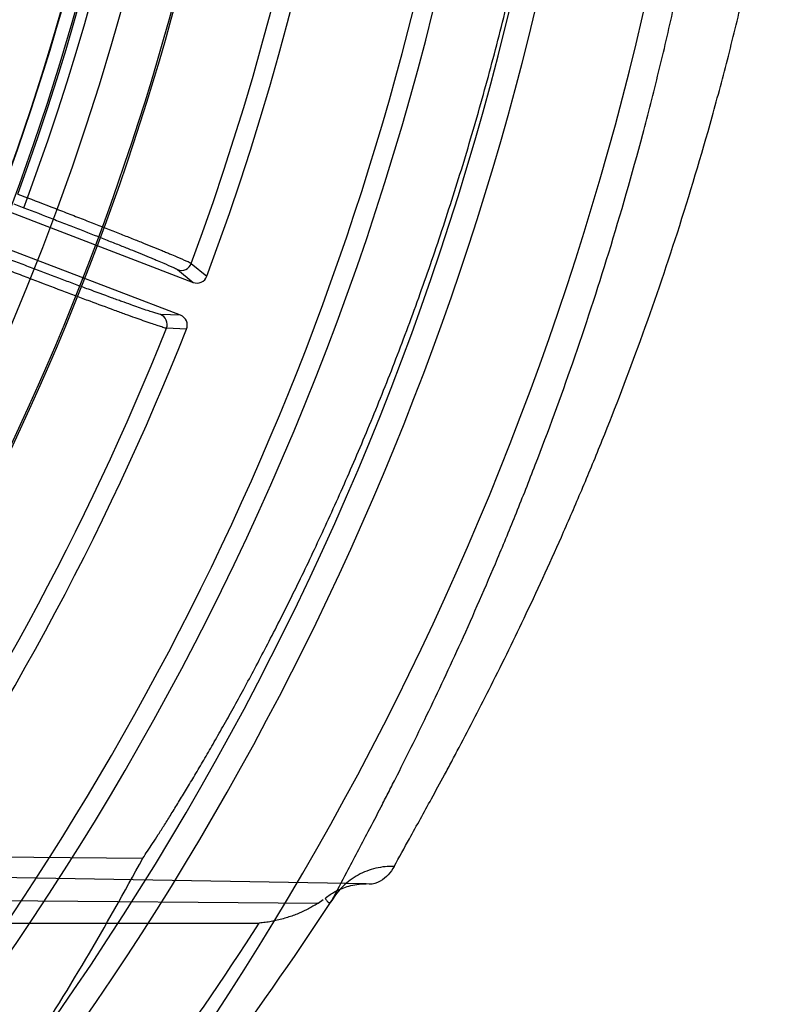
# Model space of a CAD drawing. Header units: millimetres. Extents: x 0 to 297, y 0 to 210.
# Tile 88 of 256: x 143.621 to 143.79, y 93.026 to 93.249. Entities that reach past the tile are written whole.
import ezdxf

# ---------------------------------------------------------------- set-up
doc = ezdxf.new("R2010")
doc.units = ezdxf.units.MM
doc.header["$LTSCALE"] = 16.335
doc.layers.get('0').update_dxf_attribs({"linetype": 'CONTINUOUS'})
doc.layers.add('01_GLOBAL', color=7, linetype='CONTINUOUS')
doc.layers.add('INTFCLR_144815', color=7, linetype='CONTINUOUS')

msp = doc.modelspace()

# ---------------------------------------------------------------- linework, layer by layer
at = {"color": 7, "linetype": 'Continuous'}
msp.add_circle((144.2368034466, 92.193132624), 3.04, dxfattribs=at)
at = {"color": 9, "linetype": 'Continuous'}
msp.add_arc((144.2368034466, 92.193132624), 3.001038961, 92.9674534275, 177.0325465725, dxfattribs=at)
at = {"layer": '01_GLOBAL', "color": 7, "linetype": 'Continuous'}
msp.add_circle((144.2368034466, 92.193132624), 3.08, dxfattribs=at)
at = {"layer": 'INTFCLR_144815', "color": 6, "linetype": 'Continuous'}
for p, q in [((143.579849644, 93.2204536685), (143.6602045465, 93.1896083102)), ((143.6573376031, 93.1821396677), (143.5769826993, 93.21298502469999)), ((143.5322642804, 93.0600780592), (143.6488293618, 93.05912557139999)), ((143.6885015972, 93.0489099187), (143.6896524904, 93.0497037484))]:
    msp.add_line(p, q, dxfattribs=at)
at = {"layer": 'INTFCLR_144815', "color": 9, "linetype": 'Continuous'}
for p, q in [((143.6204904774, 93.2096230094), (143.6227067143, 93.2087722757)), ((143.6218467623, 93.2065320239), (143.6227067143, 93.2087722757)), ((143.6196305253, 93.2073827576), (143.6218467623, 93.2065320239)), ((143.6597976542, 93.1939006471), (143.6633142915, 93.19100972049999)), ((143.6566894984, 93.1924909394), (143.6602045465, 93.189608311)), ((143.6573376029, 93.1821396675), (143.6527965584, 93.1823494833)), ((143.6587108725, 93.1790174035), (143.6541630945, 93.1792221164)), ((143.6994044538, 93.053291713), (143.4778316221, 93.0571601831)), ((143.7001044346, 93.0531935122), (143.6994044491, 93.0532917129)), ((143.477718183, 93.05066286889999), (143.6885015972, 93.0489099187)), ((143.477744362, 93.0442374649), (143.6751842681, 93.0443951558))]:
    msp.add_line(p, q, dxfattribs=at)
at = {"layer": 'INTFCLR_144815', "color": 6, "linetype": 'Continuous'}
for centre, radius, start, end in [((143.076579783, 93.4093562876), 0.7037433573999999, 313.9937911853, 154.5150993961), ((143.076579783, 93.4093562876), 0.6797433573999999, 312.9543589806, 154.5144414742), ((143.076579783, 93.4093562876), 0.6572577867, 282.2440355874, 71.2863570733), ((143.076579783, 93.4093562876), 0.6260452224, 339.5878226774, 23.4121773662), ((143.0765797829, 93.4093562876), 0.5758861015, 329.9999999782, 359.9999999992), ((143.0765797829, 93.4093562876), 0.5760000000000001, 329.9999999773, 360), ((143.076579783, 93.4093562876), 0.6, 330.0000000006, 360), ((143.0765797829, 93.4093562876), 0.60041335, 330.0000000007, 360), ((143.661065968, 93.1918482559), 0.0023998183, 248.9646290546, 339.5464779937), ((143.6564789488, 93.17989866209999), 0.0023998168, 338.4534705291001, 69.0353750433), ((143.076579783, 93.4093562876), 0.6260452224, 324.5878227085, 338.4121772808)]:
    msp.add_arc(centre, radius, start, end, dxfattribs=at)
at = {"layer": 'INTFCLR_144815', "color": 9, "linetype": 'Continuous'}
for centre, radius, start, end in [((143.076579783, 93.4093562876), 0.6528896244, 292.4997540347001, 54.0964566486), ((143.0765826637, 93.40935763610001), 0.5889741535, 292.4997540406, 54.09645665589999), ((143.076579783, 93.4093562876), 0.6740282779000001, 323.9261481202, 36.0738518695), ((143.076579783, 93.4093562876), 0.6217428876, 339.7244769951, 23.2755230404), ((143.0765797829, 93.4093562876), 0.5794240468, 339.8359043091, 23.1640956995), ((143.0765797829, 93.4093562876), 0.5817977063, 339.8324937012, 23.1675062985), ((143.0765797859, 93.4093562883), 0.5790372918, 311.2505121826, 12.701512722), ((143.6575459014, 93.19473369), 0.0024008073, 249.1004513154, 339.6978896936), ((143.6519322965, 93.1801097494), 0.0024008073, 338.3024225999, 68.899548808), ((143.0765797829, 93.4093562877), 0.6217428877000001, 324.7244769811, 338.2755229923), ((143.0752998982, 93.4536654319), 0.7370352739, 311.8235167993, 326.745087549), ((143.0750962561, 93.430101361), 0.7133546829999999, 320.0105518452, 327.269142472)]:
    msp.add_arc(centre, radius, start, end, dxfattribs=at)
at = {"layer": 'INTFCLR_144815', "color": 6, "linetype": 'Continuous'}
msp.add_ellipse((143.076579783, 93.3681634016), major_axis=(0, 0.6513745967), ratio=0.9979983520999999, start_param=-2.1460420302, end_param=-2.0651235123, dxfattribs=at)
at = {"layer": 'INTFCLR_144815', "color": 9, "linetype": 'Continuous'}
for points, knots in [([(143.7057265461, 93.0572332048), (143.7068722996, 93.05933191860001), (143.7096938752, 93.0644198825), (143.7135294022, 93.0713347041), (143.7166971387, 93.07718506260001), (143.7187910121, 93.081072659), (143.7223438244, 93.08778517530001), (143.7280891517, 93.0988913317), (143.7360445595, 93.1151586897), (143.7429079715, 93.130180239), (143.7478011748, 93.1415418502), (143.750693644, 93.14847653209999), (143.7551865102, 93.159511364), (143.7618424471, 93.1768971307), (143.7702019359, 93.2013247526), (143.7759772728, 93.22058993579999), (143.7796338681, 93.23399535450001), (143.7820545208, 93.2432797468), (143.7861370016, 93.25992341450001), (143.7912776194, 93.2843889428), (143.7949919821, 93.30686524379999), (143.797064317, 93.3222288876), (143.7983708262, 93.3327044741), (143.800323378, 93.3511744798), (143.8021984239, 93.37774779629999), (143.8028147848, 93.4044636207), (143.8025788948, 93.42324430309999), (143.8022507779, 93.4340275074), (143.8015681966, 93.45008220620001), (143.7998563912, 93.4738074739), (143.7961513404, 93.50484994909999), (143.7919675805, 93.5301168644), (143.7884877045, 93.5474521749), (143.7863747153, 93.5571906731), (143.7831385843, 93.5713203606), (143.7779078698, 93.5917298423), (143.7700752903, 93.6177626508), (143.7630249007, 93.6383465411), (143.7578769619, 93.65212963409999), (143.754942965, 93.6596846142), (143.7507031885, 93.67032721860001), (143.7443993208, 93.685274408), (143.7359527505, 93.7037495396), (143.7296870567, 93.7165455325), (143.7256983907, 93.7244142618), (143.723280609, 93.72911390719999), (143.7194610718, 93.7364164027), (143.7145728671, 93.7454638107), (143.7096866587, 93.7543432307), (143.7068457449, 93.75937513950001), (143.7057265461, 93.7614793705)], [0, 0, 0, 0, 0.0097071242, 0.0236189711, 0.0321010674, 0.0367157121, 0.0415449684, 0.0629333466, 0.0874759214, 0.1150523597, 0.1299704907, 0.1376946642, 0.1455554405, 0.1783391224, 0.2132541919, 0.2503476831, 0.259964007, 0.2696637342, 0.289298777, 0.3295304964, 0.3711217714, 0.3817476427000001, 0.3924663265, 0.413977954, 0.4571413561, 0.5005724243, 0.5224212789, 0.5333848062, 0.5443680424, 0.5876565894, 0.6299111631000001, 0.6712436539, 0.6915902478, 0.7016863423, 0.7116980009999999, 0.7504371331, 0.7871917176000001, 0.8220359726, 0.8387456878, 0.84691964, 0.8549381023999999, 0.8852533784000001, 0.9127639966, 0.93739805, 0.9430884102, 0.9485782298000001, 0.9588538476, 0.9765441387, 0.9903243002, 1, 1, 1, 1]), ([(143.5128849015, 93.7516341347), (143.5145868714, 93.7494034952), (143.5168984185, 93.7463812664), (143.5198339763, 93.74250528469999), (143.5224347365, 93.73905046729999), (143.5274699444, 93.73228383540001), (143.5351900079, 93.72158304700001), (143.5450119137, 93.7072099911), (143.553512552, 93.6939118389), (143.5595891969, 93.6838411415), (143.5631768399, 93.67770446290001), (143.5687447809, 93.6679674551), (143.5770300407, 93.65259744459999), (143.5875705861, 93.63089344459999), (143.5949834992, 93.61368663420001), (143.5997410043, 93.601677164), (143.6029277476, 93.59333517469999), (143.6083371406, 93.5783387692), (143.6153738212, 93.5562114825), (143.6225794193, 93.52860633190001), (143.6269328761, 93.5072137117), (143.6293834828, 93.49256829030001), (143.6309093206, 93.48257406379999), (143.6325566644, 93.4699643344), (143.6338422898, 93.45726691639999), (143.6346513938, 93.447048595), (143.6356389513, 93.43173203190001), (143.6362807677, 93.40878149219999), (143.6353588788, 93.3782461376), (143.6333457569, 93.35545920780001), (143.6314590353, 93.3403514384), (143.6300680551, 93.330384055), (143.6273174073, 93.3133428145), (143.6224691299, 93.28964718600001), (143.6152835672, 93.2621966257), (143.6082614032, 93.24015115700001), (143.6032345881, 93.2262320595), (143.6008522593, 93.2199444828), (143.5992617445, 93.21582370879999), (143.594920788, 93.20487651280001), (143.5875197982, 93.18771026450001), (143.5770007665, 93.1660597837), (143.5678844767, 93.1491505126), (143.5614026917, 93.1379396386), (143.5577615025, 93.1318424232), (143.5525702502, 93.123326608), (143.5450109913, 93.1115008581), (143.5351803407, 93.09711558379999), (143.5274546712, 93.08640782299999), (143.5224175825, 93.0796391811), (143.5198189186, 93.0761873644), (143.5168894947, 93.0723196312), (143.5145834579, 93.06930462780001), (143.512885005, 93.0670785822)], [0, 0, 0, 0, 0.0113523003, 0.0153945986, 0.0196724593, 0.0288485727, 0.04952051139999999, 0.0730548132, 0.0992747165, 0.1133659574, 0.1206417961, 0.1280352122, 0.1587481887, 0.1912667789, 0.2256293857, 0.2345212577, 0.2435306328, 0.2617592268, 0.2990180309, 0.3374305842, 0.3771409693, 0.3872950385, 0.3975091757, 0.4180450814, 0.4387403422, 0.4491382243, 0.4595166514, 0.5008391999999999, 0.5419727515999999, 0.5830556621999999, 0.5933356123, 0.6035730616, 0.6237732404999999, 0.6631691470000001, 0.7013781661, 0.7385292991, 0.7567366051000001, 0.761249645, 0.7657337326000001, 0.7746080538, 0.8088969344, 0.8413373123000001, 0.8719692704, 0.886598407, 0.893729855, 0.9007025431, 0.926950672, 0.9505051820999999, 0.9711896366, 0.9803691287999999, 0.9846421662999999, 0.9886711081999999, 1, 1, 1, 1]), ([(143.6916378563, 93.0495010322), (143.692749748, 93.0516505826), (143.6955142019, 93.0568498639), (143.6992523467, 93.0639272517), (143.702354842, 93.0699045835), (143.7043946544, 93.073883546), (143.7078783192, 93.0807431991), (143.713490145, 93.0921054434), (143.7212658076, 93.10873802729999), (143.7279737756, 93.1240907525), (143.7327559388, 93.13570036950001), (143.7355816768, 93.14278833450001), (143.7399769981, 93.1540703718), (143.7464842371, 93.1718464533), (143.7546552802, 93.1968114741), (143.7602986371, 93.21649205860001), (143.7638701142, 93.230186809), (143.7662430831, 93.23967325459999), (143.7702253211, 93.25668738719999), (143.7752628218, 93.281686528), (143.7788802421, 93.3046473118), (143.7809166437, 93.32033989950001), (143.7821847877, 93.3310445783), (143.7840993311, 93.3499166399), (143.7859205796, 93.3769219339), (143.7864055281, 93.39857075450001), (143.7864054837, 93.4093562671)], [0, 0, 0, 0, 0.0193022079, 0.046964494, 0.063837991, 0.0730150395, 0.0826270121, 0.1252001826, 0.1740817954, 0.2290529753, 0.2588100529, 0.2742223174, 0.2899113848, 0.3553804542, 0.4251698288, 0.4993797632, 0.5186285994, 0.5380488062, 0.5773715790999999, 0.6579886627, 0.7413831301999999, 0.7626961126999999, 0.7841977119, 0.8273566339, 0.9139769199, 1, 1, 1, 1]), ([(143.6227067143, 93.2087722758), (143.6250533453, 93.2078737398), (143.6285431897, 93.20653141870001), (143.6325944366, 93.2049619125), (143.634857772, 93.20408175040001), (143.6380654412, 93.2028310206), (143.6416686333, 93.20141674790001), (143.645170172, 93.2000294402), (143.6470236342, 93.1992909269), (143.6494534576, 93.1983188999), (143.6517554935, 93.1973890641), (143.6539270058, 93.1964978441), (143.6551049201, 93.1960085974), (143.6567309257, 93.195339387), (143.6583487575, 93.19458284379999), (143.6595016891, 93.19413502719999), (143.6597976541, 93.193900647)], [0, 0, 0, 0, 0.188603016, 0.2806470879, 0.3260987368, 0.3708767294, 0.53906198, 0.616631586, 0.6535697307, 0.6888152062, 0.8130592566, 0.8399245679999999, 0.8649830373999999, 0.9088242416, 0.9716634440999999, 1, 1, 1, 1]), ([(143.6218467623, 93.2065320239), (143.6240519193, 93.20568554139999), (143.6273312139, 93.20442061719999), (143.6311378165, 93.20294105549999), (143.6332644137, 93.2021111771), (143.6362782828, 93.20093179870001), (143.6396637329, 93.19959813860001), (143.6429532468, 93.1982888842), (143.6446944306, 93.1975917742), (143.6469770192, 93.1966740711), (143.6491393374, 93.1957956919), (143.6511788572, 93.1949533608), (143.6522850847, 93.19449086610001), (143.6538127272, 93.1938583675), (143.6553294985, 93.1931403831), (143.6564148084, 93.19271614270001), (143.6566894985, 93.1924909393)], [0, 0, 0, 0, 0.1885916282, 0.2806298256, 0.3260795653, 0.3708551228, 0.5390329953, 0.616599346, 0.6535363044, 0.6887817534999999, 0.8130239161, 0.8398897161, 0.8649487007, 0.9087902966, 0.9716394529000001, 1, 1, 1, 1]), ([(143.6527965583, 93.1823494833), (143.6524461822, 93.1823657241), (143.6517879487, 93.18262034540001), (143.650702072, 93.182942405), (143.6488282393, 93.1835864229), (143.6465854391, 93.1843689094), (143.6443903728, 93.1851581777), (143.6429202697, 93.1856904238), (143.6403947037, 93.1866100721), (143.6377735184, 93.18757646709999), (143.6350574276, 93.1885861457), (143.6330745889, 93.1893257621), (143.6294413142, 93.1906875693), (143.6257511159, 93.19208287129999), (143.6225189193, 93.1933126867), (143.6202950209, 93.1941610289), (143.6186239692, 93.1948009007), (143.6175080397, 93.1952292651)], [0, 0, 0, 0, 0.0280049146, 0.0550778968, 0.0908959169, 0.1859461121, 0.2448788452, 0.2771094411, 0.3107821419, 0.4594773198, 0.5001614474, 0.5421405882, 0.6284469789, 0.80995814, 0.8571323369, 0.9045625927, 1, 1, 1, 1]), ([(143.6541630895, 93.17922210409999), (143.6537910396, 93.17924566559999), (143.6530932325, 93.1795170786), (143.6519396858, 93.1798653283), (143.6499488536, 93.1805560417), (143.6475647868, 93.18139374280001), (143.6452316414, 93.18223829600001), (143.6436688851, 93.18280749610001), (143.6409840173, 93.1837907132), (143.6381972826, 93.1848232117), (143.6353094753, 93.1859013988), (143.6332011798, 93.1866909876), (143.6293378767, 93.18814446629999), (143.6254139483, 93.1896333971), (143.6219768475, 93.19094523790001), (143.6196118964, 93.191849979), (143.6178348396, 93.19253231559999), (143.6166480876, 93.1929890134)], [0, 0, 0, 0, 0.0279810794, 0.0550441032, 0.090861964, 0.1859105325, 0.2448424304, 0.277073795, 0.3107485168, 0.4594481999, 0.5001336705, 0.5421146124, 0.6284252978, 0.8099466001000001, 0.857124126, 0.9045572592, 1, 1, 1, 1]), ([(143.7057265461, 93.0572332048), (143.7050422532, 93.0572531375), (143.7036523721, 93.0572040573), (143.7008695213, 93.0567436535), (143.6975071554, 93.05545818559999), (143.6946201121, 93.0533165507), (143.6927551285, 93.051224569), (143.6919807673, 93.0500851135), (143.6916378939, 93.04950109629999)], [0, 0, 0, 0, 0.122022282, 0.2470628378, 0.5016341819, 0.7552929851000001, 0.8792886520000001, 1, 1, 1, 1]), ([(143.7057265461, 93.0572332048), (143.7049893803, 93.055889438), (143.7033380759, 93.0539780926), (143.7009575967, 93.05317861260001), (143.7001044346, 93.0531935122)], [0, 0, 0, 0, 0.642371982, 1, 1, 1, 1]), ([(143.6901441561, 93.05007887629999), (143.690219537, 93.0498338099), (143.6904173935, 93.0494389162), (143.6908713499, 93.0490192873), (143.6914117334, 93.0490641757), (143.6915910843, 93.0493507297), (143.6916378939, 93.04950109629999)], [0, 0, 0, 0, 0.3483306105, 0.5944596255, 0.7860489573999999, 1, 1, 1, 1])]:
    msp.add_open_spline(points, degree=3, knots=knots, dxfattribs=at)
at = {"layer": 'INTFCLR_144815', "color": 6, "linetype": 'Continuous'}
for points, knots in [([(143.6488293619, 93.05912557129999), (143.6491764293, 93.05964138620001), (143.6499125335, 93.0607463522), (143.6510737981, 93.0625186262), (143.6523610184, 93.0645137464), (143.6537732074, 93.06673544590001), (143.655309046, 93.06918756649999), (143.6569668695, 93.071874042), (143.6587444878, 93.0747986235), (143.6606392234, 93.0779649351), (143.6626476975, 93.08137610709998), (143.664765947, 93.0850349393), (143.6669891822, 93.0889434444), (143.66931195, 93.09310306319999), (143.6717279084, 93.09751418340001), (143.6742299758, 93.1021762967), (143.67681024, 93.107087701), (143.6794600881, 93.11224559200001), (143.6821702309, 93.11764594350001), (143.6849307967, 93.1232835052), (143.6877314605, 93.1291518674), (143.6905615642, 93.1352435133), (143.6934102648, 93.141549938), (143.6962666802, 93.14806178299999), (143.6991200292, 93.1547689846), (143.7019597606, 93.1616609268), (143.7047756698, 93.1687266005), (143.7075580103, 93.1759547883), (143.710297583, 93.18333423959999), (143.7129857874, 93.1908537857), (143.7156146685, 93.1985024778), (143.7181769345, 93.2062696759), (143.7206659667, 93.21414514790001), (143.7230758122, 93.2221191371), (143.725401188, 93.2301824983), (143.727637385, 93.238326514), (143.7297802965, 93.2465431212), (143.7318263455, 93.2548248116), (143.7337724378, 93.263164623), (143.7356159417, 93.27155621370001), (143.7373545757, 93.27999353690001), (143.7389864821, 93.2884713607), (143.7405100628, 93.2969846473), (143.7419240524, 93.3055291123), (143.7432273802, 93.3141006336), (143.7444192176, 93.32269571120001), (143.7454988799, 93.3313109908), (143.7464658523, 93.3399436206), (143.7473197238, 93.348590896), (143.748060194, 93.35725048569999), (143.748687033, 93.3659201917), (143.7492000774, 93.37459805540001), (143.7495992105, 93.3832822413), (143.7498843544, 93.3919710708), (143.7500554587, 93.4006629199), (143.7500934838, 93.4064585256), (143.7500934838, 93.4093562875)], [0, 0, 0, 0, 0.0050470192, 0.0107781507, 0.0172005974, 0.0243216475, 0.032148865, 0.0406889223, 0.0499485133, 0.0599319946, 0.0706434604, 0.082083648, 0.0942526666, 0.107146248, 0.1207590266, 0.13508079, 0.150098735, 0.1657965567, 0.1821543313, 0.19914883, 0.216753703, 0.2349399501, 0.253676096, 0.2729289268, 0.2926640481, 0.3128461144, 0.333439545, 0.3544090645, 0.3757200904, 0.3973392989, 0.4192345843, 0.4413756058, 0.4637338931, 0.4862828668, 0.5089980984, 0.5318579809, 0.5548410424, 0.5779296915, 0.6011081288, 0.6243604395, 0.6476750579, 0.6710393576, 0.6944447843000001, 0.7178818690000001, 0.7413446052, 0.7648260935, 0.7883222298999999, 0.8118283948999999, 0.8353419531, 0.8588601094, 0.8823813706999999, 0.9059042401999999, 0.9294279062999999, 0.9529519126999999, 0.9764759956, 1, 1, 1, 1]), ([(143.6901501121, 93.0500794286), (143.6905071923, 93.05035630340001), (143.6911931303, 93.0508429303), (143.6924596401, 93.0515973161), (143.6938688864, 93.05225557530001), (143.6955566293, 93.0528179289), (143.6973726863, 93.0531979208), (143.6986960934, 93.0532925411), (143.6994044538, 93.053291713)], [0, 0, 0, 0, 0.1359372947, 0.252635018, 0.4431733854, 0.6025230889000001, 0.7868911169, 1, 1, 1, 1]), ([(143.6885015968, 93.0489099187), (143.6881986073, 93.0487133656), (143.6875628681, 93.04831966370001), (143.686558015, 93.04775236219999), (143.6854772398, 93.047202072), (143.6843348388, 93.0466813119), (143.6831427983, 93.0461994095), (143.6819028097, 93.0457595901), (143.6806104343, 93.0453636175), (143.6792696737, 93.045018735), (143.6779022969, 93.0447357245), (143.6765384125, 93.0445232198), (143.6756319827, 93.04442929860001), (143.6751842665, 93.04439515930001)], [0, 0, 0, 0, 0.0762959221, 0.1579192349, 0.2437039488, 0.3324227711, 0.4230636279, 0.5152396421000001, 0.6102781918, 0.7085157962, 0.8075933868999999, 0.9051440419, 1, 1, 1, 1])]:
    msp.add_open_spline(points, degree=3, knots=knots, dxfattribs=at)

doc.saveas('drawing.dxf')
